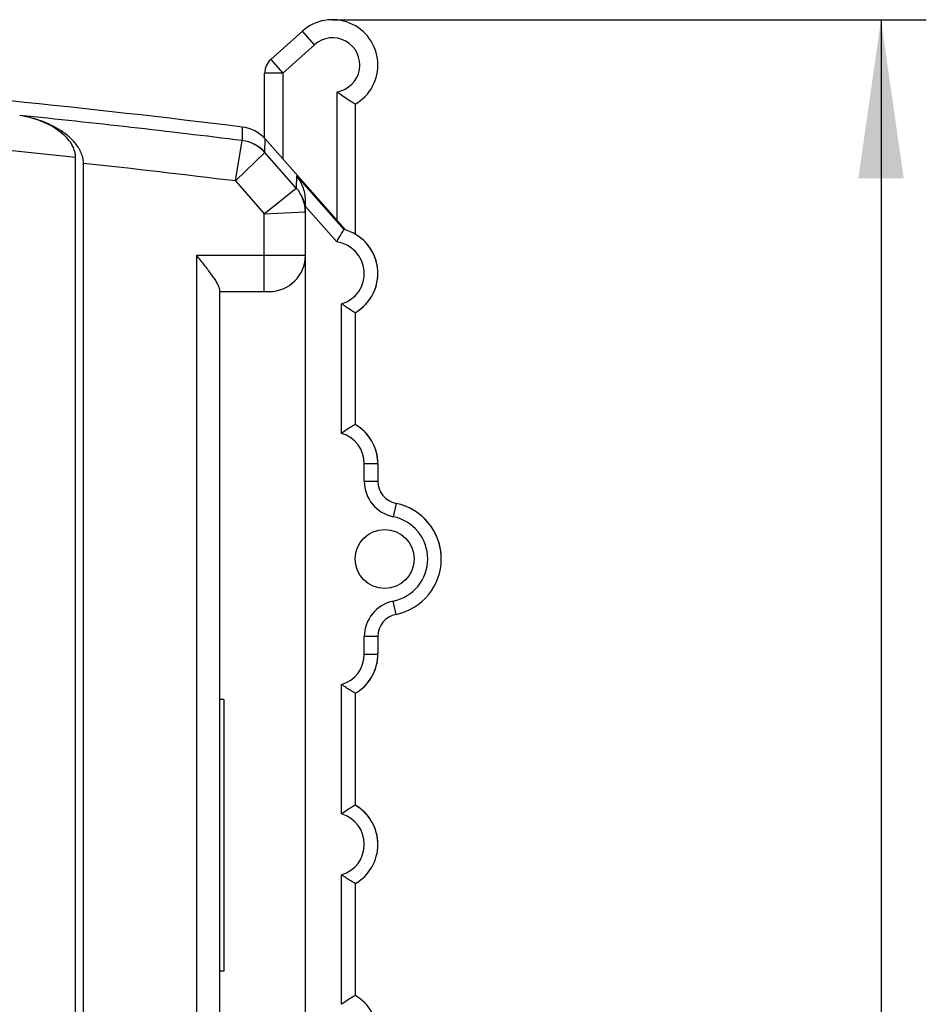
# Model space of a CAD drawing. Header units: millimetres. Extents: x 0 to 420, y 0 to 297.
# Tile 14 of 44: x 110 to 130, y 237 to 259. Entities that reach past the tile are written whole.
import ezdxf

# ---------------------------------------------------------------- set-up
doc = ezdxf.new("R2010")
doc.units = ezdxf.units.MM
doc.header["$LTSCALE"] = 23.1
doc.layers.get('0').update_dxf_attribs({"linetype": 'CONTINUOUS'})
for name, color, linetype in [('T-PM12-T0X-00-LOADDXF_DIMENSION', 7, 'CONTINUOUS'), ('T-PM12-T0X-LDXF_CONTINUOUS_LINE', 7, 'CONTINUOUS'), ('T-REX12-TXX_DXF_CONTINUOUS_LINE', 7, 'CONTINUOUS')]:
    doc.layers.add(name, color=color, linetype=linetype)
doc.styles.get("Standard").update_dxf_attribs({"font": 'txt', "width": 0.8})
doc.dimstyles.new('DIMSTYLE_1', dxfattribs={"dimtxt": 2.5, "dimasz": 3.5, "dimexe": 1, "dimexo": 0, "dimtad": 1, "dimdec": 3, "dimdsep": 46, "dimtxsty": 'Standard', "dimblk": '_FILLED', "dimblk1": '_FILLED', "dimblk2": '_FILLED', "dimcen": 0.09, "dimclrt": 5, "dimadec": 0, "dimazin": 0, "dimtp": 0.3, "dimtm": 0.3, "dimtfac": 1, "dimtdec": 3, "dimtofl": 0, "dimtmove": 0, "dimatfit": 3, "dimldrblk": '_FILLED', "dimfxl": 1, "dimtolj": 1, "dimarcsym": 0})

# ---------------------------------------------------------------- blocks, each defined once
blk = doc.blocks.new('_FILLED')
at = {"color": 0, "linetype": 'ByBlock'}
blk.add_solid([(0, 0), (-1, 0.1429), (-1, -0.1429)], dxfattribs=at)
blk = doc.blocks.new('*D2')
at = {"layer": 'T-PM12-T0X-00-LOADDXF_DIMENSION', "color": 2, "linetype": 'Continuous'}
for p, q in [((116.42, 258.966), (127.903, 258.966)), ((127.903, 258.966), (129.528, 258.966)), ((128.528, 258.966), (128.528, 209.716)), ((128.528, 160.466), (128.528, 209.716)), ((96.92, 160.466), (127.903, 160.466)), ((127.903, 160.466), (129.528, 160.466))]:
    blk.add_line(p, q, dxfattribs=at)
at = {"layer": 'T-PM12-T0X-00-LOADDXF_DIMENSION', "color": 2, "linetype": 'Continuous', "xscale": 3.5, "yscale": 3.5, "zscale": 3.5}
for p, rotation in [((128.528, 258.966), 90), ((128.528, 160.466), 270)]:
    blk.add_blockref('_FILLED', p, dxfattribs=dict(at, rotation=rotation))
at = {"layer": 'T-PM12-T0X-00-LOADDXF_DIMENSION', "color": 5, "linetype": 'Continuous', "insert": (125.403, 209.716), "char_height": 2.5, "width": 8.83929, "attachment_point": 2, "rotation": 90, "line_spacing_factor": 0.9}
blk.add_mtext(' 99', dxfattribs=at)

msp = doc.modelspace()

# ---------------------------------------------------------------- linework, layer by layer
at = {"layer": 'T-PM12-T0X-LDXF_CONTINUOUS_LINE', "color": 7, "linetype": 'Continuous'}
for p, q in [((109.5122, 256.8546), (109.5156, 256.8541)), ((116.7033, 254.3252), (114.9291, 256.3334)), ((110.7471, 184.7471), (110.7471, 255.9244)), ((110.9203, 184.8401), (110.9203, 255.7953)), ((115.8203, 197.466), (115.8203, 254.9827)), ((113.9203, 253.0244), (113.9203, 212.966)), ((113.9203, 252.966), (115.0203, 252.966)), ((116.9203, 252.5), (116.9203, 250.0321)), ((117.4203, 249.166), (117.4203, 248.7807)), ((117.4203, 245.3514), (117.4203, 244.966)), ((116.9203, 244.1), (116.9203, 241.6321)), ((114.0203, 243.966), (113.9203, 243.966)), ((114.0203, 243.966), (114.0203, 237.966)), ((116.9203, 239.9), (116.9203, 237.4321)), ((114.0203, 237.966), (113.9203, 237.966))]:
    msp.add_line(p, q, dxfattribs=at)
at = {"layer": 'T-PM12-T0X-LDXF_CONTINUOUS_LINE', "color": 9, "linetype": 'Continuous'}
for p, q in [((114.4271, 256.5977), (114.4257, 256.2994)), ((114.2736, 255.4062), (114.4254, 256.299)), ((114.4255, 256.2994), (114.4254, 256.299)), ((114.9277, 256.0368), (114.9291, 256.3334)), ((114.2736, 255.4062), (114.9257, 256.0346)), ((114.9277, 256.0368), (114.9257, 256.0346)), ((115.6194, 255.2494), (114.9277, 256.0368)), ((114.2736, 255.4062), (114.9103, 254.6815)), ((115.6198, 255.5232), (115.6197, 255.25)), ((116.6696, 254.3344), (115.6198, 255.5232)), ((114.9103, 254.6815), (115.6194, 255.2494)), ((115.6197, 255.25), (115.6194, 255.2494)), ((114.9103, 254.6815), (115.8178, 254.7229)), ((114.9103, 252.966), (114.9103, 254.6815)), ((115.8203, 254.843), (116.5117, 254.06)), ((113.4203, 212.466), (113.4203, 253.766)), ((113.4203, 253.766), (115.8203, 253.766)), ((116.6203, 249.8369), (116.6203, 252.6952)), ((117.1203, 248.7807), (117.1203, 249.166)), ((117.4203, 249.166), (117.1203, 249.166)), ((117.1203, 248.7807), (117.4203, 248.7807)), ((117.8203, 248.2908), (117.7603, 247.9968)), ((117.8203, 245.8413), (117.7603, 246.1352)), ((117.1203, 244.966), (117.1203, 245.3514)), ((117.4203, 245.3514), (117.1203, 245.3514)), ((117.1203, 244.966), (117.4203, 244.966)), ((116.6203, 241.4369), (116.6203, 244.2952)), ((116.6203, 237.2369), (116.6203, 240.0952))]:
    msp.add_line(p, q, dxfattribs=at)
at = {"layer": 'T-PM12-T0X-LDXF_CONTINUOUS_LINE', "color": 7, "linetype": 'Continuous'}
msp.add_circle((117.5703, 247.066), 0.65, dxfattribs=at)
for centre, radius, start, end in [((83.9203, 8.466), 250, 82.990881, 85.355945), ((114.3295, 255.8037), 0.8, 41.46052, 82.99088), ((116.4203, 253.366), 1, 300, 75.55484), ((115.0203, 253.766), 0.8, 270, 360), ((116.4203, 249.166), 1, 0, 60), ((117.9203, 248.7807), 0.5, 180, 258.46304), ((117.5703, 247.066), 1.25, 281.53696, 78.46304), ((117.9203, 245.3514), 0.5, 101.53696, 180), ((116.4203, 244.966), 1, 300, 360), ((116.4203, 240.766), 1, 300, 60), ((116.4203, 236.566), 1, 300, 60)]:
    msp.add_arc(centre, radius, start, end, dxfattribs=at)
at = {"layer": 'T-PM12-T0X-LDXF_CONTINUOUS_LINE', "color": 9, "linetype": 'Continuous'}
for centre, radius, start, end in [((83.9203, 8.466), 249.7033, 82.982912, 84.116688), ((83.9203, 8.466), 248.9083, 83.812766, 85.367091), ((114.3233, 255.5004), 0.8051, 41.5717, 82.7159), ((114.3292, 255.5036), 0.8016, 41.69048, 83.09697), ((83.9203, 8.466), 248.7987, 82.992497, 83.769908), ((115.0155, 254.7212), 0.8023, 0.12188, 41.17838), ((115.0282, 254.7231), 0.7922, 0.02592, 41.69407), ((116.4203, 253.366), 0.7, 286.60155, 82.49784), ((116.4203, 249.166), 0.7, 0, 73.39845), ((117.9203, 248.7807), 0.8, 180, 258.46304), ((117.5703, 247.066), 0.95, 281.53696, 78.46304), ((117.9203, 245.3514), 0.8, 101.53696, 180), ((116.4203, 244.966), 0.7, 286.60155, 360), ((116.4203, 240.766), 0.7, 286.60155, 73.39845)]:
    msp.add_arc(centre, radius, start, end, dxfattribs=at)
at = {"layer": 'T-PM12-T0X-LDXF_CONTINUOUS_LINE', "color": 7, "linetype": 'Continuous'}
for points, knots in [([(110.9203, 255.7953), (110.9203, 255.8383), (110.9098, 255.9238), (110.8679, 256.0441), (110.8072, 256.1535), (110.7097, 256.2831), (110.5651, 256.4207), (110.3717, 256.5541), (110.1669, 256.6613), (109.9546, 256.7461), (109.7372, 256.8109), (109.5897, 256.8417), (109.5156, 256.8541)], [0, 0, 0, 0, 0.0682944, 0.1356509, 0.2017186, 0.266563, 0.3932202, 0.5172155, 0.639426, 0.7604016, 0.8805056, 1, 1, 1, 1]), ([(110.7471, 255.9244), (110.7471, 255.962), (110.7379, 256.037), (110.7012, 256.1426), (110.648, 256.2386), (110.5625, 256.3523), (110.4358, 256.4731), (110.2663, 256.5902), (110.0867, 256.6843), (109.9006, 256.7589), (109.71, 256.816), (109.5806, 256.8432), (109.5156, 256.8541)], [0, 0, 0, 0, 0.0682906, 0.1356457, 0.2017139, 0.2665594, 0.3932184, 0.517215, 0.6394262, 0.7604024, 0.8805065, 1, 1, 1, 1]), ([(115.8203, 254.9827), (115.8203, 255.0347), (115.8106, 255.1363), (115.7693, 255.2805), (115.7059, 255.4105), (115.6503, 255.4877), (115.6198, 255.5232)], [0, 0, 0, 0, 0.2649799, 0.5175443, 0.7611544, 1, 1, 1, 1]), ([(116.5117, 254.06), (116.53, 254.0945), (116.581, 254.1869), (116.6348, 254.2777), (116.6696, 254.3344)], [0, 0, 0, 0, 0.3694637, 1, 1, 1, 1]), ([(113.9203, 253.0244), (113.9203, 253.0339), (113.9168, 253.0549), (113.9054, 253.0877), (113.8882, 253.1244), (113.8573, 253.1804), (113.8087, 253.2556), (113.7417, 253.3504), (113.667, 253.4505), (113.5872, 253.554), (113.5045, 253.6596), (113.4485, 253.7304), (113.4203, 253.766)], [0, 0, 0, 0, 0.0316048, 0.0701672, 0.1154075, 0.1665493, 0.2830375, 0.4134776, 0.5532807, 0.6991702, 0.8487213, 1, 1, 1, 1]), ([(116.9203, 252.5), (116.8871, 252.5192), (116.7846, 252.5803), (116.6852, 252.6468), (116.6203, 252.6952)], [0, 0, 0, 0, 0.3215593, 1, 1, 1, 1]), ([(116.9203, 250.0321), (116.8871, 250.0129), (116.7846, 249.9517), (116.6852, 249.8852), (116.6203, 249.8369)], [0, 0, 0, 0, 0.3215585, 1, 1, 1, 1]), ([(116.9203, 244.1), (116.8871, 244.1192), (116.7846, 244.1803), (116.6852, 244.2468), (116.6203, 244.2952)], [0, 0, 0, 0, 0.3215593, 1, 1, 1, 1]), ([(116.9203, 241.6321), (116.8871, 241.6129), (116.7846, 241.5517), (116.6852, 241.4852), (116.6203, 241.4369)], [0, 0, 0, 0, 0.3215585, 1, 1, 1, 1]), ([(116.9203, 239.9), (116.8871, 239.9192), (116.7846, 239.9803), (116.6852, 240.0468), (116.6203, 240.0952)], [0, 0, 0, 0, 0.3215593, 1, 1, 1, 1]), ([(116.9203, 237.4321), (116.8871, 237.4129), (116.7846, 237.3517), (116.6852, 237.2852), (116.6203, 237.2369)], [0, 0, 0, 0, 0.3215585, 1, 1, 1, 1])]:
    msp.add_open_spline(points, degree=3, knots=knots, dxfattribs=at)
at = {"layer": 'T-PM12-T0X-LDXF_CONTINUOUS_LINE', "color": 9, "linetype": 'Continuous'}
msp.add_open_spline([(115.8203, 254.7235), (115.8203, 254.7232), (115.8191, 254.723), (115.8185, 254.7229), (115.8178, 254.7229)], degree=3, knots=[0, 0, 0, 0, 0.2778813, 1, 1, 1, 1], dxfattribs=at)
at = {"layer": 'T-REX12-TXX_DXF_CONTINUOUS_LINE', "color": 7, "linetype": 'Continuous'}
for p, q in [((115.0537, 258.0853), (115.7537, 258.7114)), ((114.9203, 256.3428), (114.9203, 257.7871)), ((116.9203, 257.1), (116.9203, 254.2321))]:
    msp.add_line(p, q, dxfattribs=at)
at = {"layer": 'T-REX12-TXX_DXF_CONTINUOUS_LINE', "color": 9, "linetype": 'Continuous'}
for p, q in [((116.0203, 258.4132), (115.7537, 258.7114)), ((115.3203, 257.7871), (116.0203, 258.4132)), ((115.0537, 258.0853), (115.3203, 257.7871)), ((115.3203, 257.7871), (114.9203, 257.7871)), ((115.3203, 257.7871), (115.3203, 255.8905)), ((116.5203, 254.5323), (116.5203, 257.3744))]:
    msp.add_line(p, q, dxfattribs=at)
at = {"layer": 'T-REX12-TXX_DXF_CONTINUOUS_LINE', "color": 7, "linetype": 'Continuous'}
for centre, radius, start, end in [((116.4203, 257.966), 1, 300, 131.81031), ((115.3203, 257.7871), 0.4, 131.81031, 180), ((116.4203, 253.366), 1, 8.78241, 60), ((116.4203, 253.366), 1, 7.83145, 8.09738), ((116.4203, 253.366), 1, 0, 3.0347), ((116.4203, 253.366), 1, 302.96096, 357.03904), ((116.4203, 249.166), 1, 57.0697, 60), ((116.4203, 249.166), 1, 2.96096, 57.03904), ((117.5703, 247.066), 1.25, 2.86985, 78.46303), ((116.4203, 244.966), 1, 300, 357.01209), ((116.4203, 240.766), 1, 2.97914, 60), ((116.4203, 240.766), 1, 300, 302.95982), ((116.4203, 236.566), 1, 57.04001, 60)]:
    msp.add_arc(centre, radius, start, end, dxfattribs=at)
at = {"layer": 'T-REX12-TXX_DXF_CONTINUOUS_LINE', "color": 9, "linetype": 'Continuous'}
msp.add_arc((116.4203, 257.966), 0.6, 279.59407, 131.81031, dxfattribs=at)
at = {"layer": 'T-REX12-TXX_DXF_CONTINUOUS_LINE', "color": 7, "linetype": 'Continuous'}
msp.add_open_spline([(116.9203, 257.1), (116.908, 257.1071), (116.8628, 257.1335), (116.7739, 257.188), (116.6513, 257.2704), (116.5643, 257.3373), (116.5203, 257.3744)], degree=3, knots=[0, 0, 0, 0, 0.0881422, 0.3229927, 0.6443591, 1, 1, 1, 1], dxfattribs=at)

# ---------------------------------------------------------------- dimensions: what is measured, and where the dimension line sits
at = {"layer": 'T-PM12-T0X-00-LOADDXF_DIMENSION', "color": 2, "linetype": 'Continuous'}
dim = msp.add_linear_dim(base=(128.5279, 258.966), p1=(96.9203, 160.466), p2=(116.4203, 258.966), angle=90, text=' 99', dimstyle='DIMSTYLE_1', dxfattribs=at)
dim.commit()
dim.dimension.update_dxf_attribs({"geometry": '*D2', "text_midpoint": (128.5279, 210.341), "dimtype": 160})

doc.saveas('drawing.dxf')
